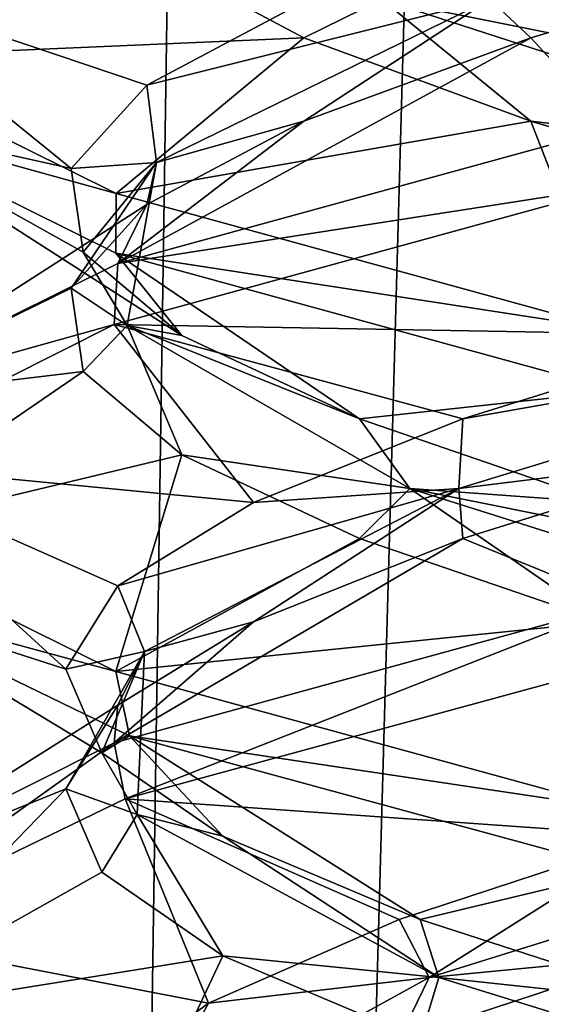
# Model space of a CAD drawing. Header units: millimetres. Extents: x -36.5 to 36.5, y -8.8 to 41.6.
# Tile 146 of 256: x -1.277 to -0.732, y 13.639 to 14.669. Entities that reach past the tile are written whole.
import ezdxf

# ---------------------------------------------------------------- set-up
doc = ezdxf.new("R2010")
doc.units = ezdxf.units.MM
doc.header["$LTSCALE"] = 65.185185
for name, color, linetype in [('166', 7, 'CONTINUOUS'), ('17', 7, 'CONTINUOUS'), ('178', 7, 'CONTINUOUS'), ('179', 7, 'CONTINUOUS'), ('18', 7, 'CONTINUOUS'), ('180', 7, 'CONTINUOUS'), ('19', 7, 'CONTINUOUS'), ('190', 7, 'CONTINUOUS'), ('191', 7, 'CONTINUOUS'), ('192', 7, 'CONTINUOUS'), ('202', 7, 'CONTINUOUS'), ('203', 7, 'CONTINUOUS'), ('204', 7, 'CONTINUOUS'), ('223', 7, 'CONTINUOUS'), ('224', 7, 'CONTINUOUS'), ('225', 7, 'CONTINUOUS'), ('29', 7, 'CONTINUOUS'), ('30', 7, 'CONTINUOUS'), ('31', 7, 'CONTINUOUS'), ('41', 7, 'CONTINUOUS'), ('42', 7, 'CONTINUOUS'), ('43', 7, 'CONTINUOUS'), ('5', 7, 'CONTINUOUS'), ('548', 7, 'CONTINUOUS'), ('553', 7, 'CONTINUOUS'), ('62', 7, 'CONTINUOUS'), ('63', 7, 'CONTINUOUS'), ('64', 7, 'CONTINUOUS')]:
    doc.layers.add(name, color=color, linetype=linetype)

msp = doc.modelspace()

# ---------------------------------------------------------------- linework, layer by layer
at = {"layer": '166', "color": 7, "linetype": 'Continuous'}
for points in [[(-1.4628, 14.6289, -11.3321), (-1.1763, 14.4869, -11.9308), (-1.4624, 14.5661, -11.3337), (-1.4628, 14.6289, -11.3321)], [(-1.4624, 14.5661, -11.3337), (-1.1763, 14.4869, -11.9308), (-1.1766, 14.4245, -11.9304), (-1.4624, 14.5661, -11.3337)], [(-1.1745, 14.4137, -10.0669), (-0.6469, 14.4956, -9.6467), (-0.6558, 14.556, -9.651), (-1.1745, 14.4137, -10.0669)], [(-1.1784, 14.3499, -10.0719), (-0.6469, 14.4956, -9.6467), (-1.1745, 14.4137, -10.0669), (-1.1784, 14.3499, -10.0719)], [(-1.1763, 14.4869, -11.9308), (-0.6576, 14.3445, -12.3482), (-1.1766, 14.4245, -11.9304), (-1.1763, 14.4869, -11.9308)], [(-1.1766, 14.4245, -11.9304), (-0.6576, 14.3445, -12.3482), (-0.6518, 14.2806, -12.351), (-1.1766, 14.4245, -11.9304)], [(-1.4634, 14.2705, -10.6706), (-1.1784, 14.3499, -10.0719), (-1.1745, 14.4137, -10.0669), (-1.4634, 14.2705, -10.6706)], [(-1.4657, 14.2057, -10.6809), (-1.1784, 14.3499, -10.0719), (-1.4634, 14.2705, -10.6706), (-1.4657, 14.2057, -10.6809)], [(-1.1766, 13.987, -11.9304), (-1.4596, 14.0635, -11.3458), (-1.4624, 14.1286, -11.3337), (-1.1766, 13.987, -11.9304)], [(-1.1624, 13.9197, -11.9481), (-1.4596, 14.0635, -11.3458), (-1.1766, 13.987, -11.9304), (-1.1624, 13.9197, -11.9481)], [(-1.1784, 13.9124, -10.0719), (-1.167, 13.8537, -10.0575), (-0.6469, 14.0581, -9.6467), (-1.1784, 13.9124, -10.0719)], [(-1.167, 13.8537, -10.0575), (-0.6417, 13.9968, -9.6442), (-0.6469, 14.0581, -9.6467), (-1.167, 13.8537, -10.0575)], [(-0.6518, 13.8431, -12.351), (-1.1624, 13.9197, -11.9481), (-1.1766, 13.987, -11.9304), (-0.6518, 13.8431, -12.351)], [(-0.6443, 13.7788, -12.3546), (-1.1624, 13.9197, -11.9481), (-0.6518, 13.8431, -12.351), (-0.6443, 13.7788, -12.3546)], [(-1.4657, 13.7682, -10.6809), (-1.4582, 13.7128, -10.6483), (-1.1784, 13.9124, -10.0719), (-1.4657, 13.7682, -10.6809)], [(-1.4582, 13.7128, -10.6483), (-1.167, 13.8537, -10.0575), (-1.1784, 13.9124, -10.0719), (-1.4582, 13.7128, -10.6483)]]:
    msp.add_3dface(points, dxfattribs=at)
at = {"layer": '17', "color": 7, "linetype": 'Continuous'}
for points in [[(-1.4628, 14.6289, 10.6679), (-1.4629, 14.7709, 11.3315), (-1.2233, 14.8245, 10.8776), (-1.4628, 14.6289, 10.6679)], [(-1.1444, 14.7372, 10.5509), (-1.4628, 14.6289, 10.6679), (-1.2233, 14.8245, 10.8776), (-1.1444, 14.7372, 10.5509)], [(-0.98, 14.6499, 10.2577), (-1.4628, 14.6289, 10.6679), (-1.1444, 14.7372, 10.5509), (-0.98, 14.6499, 10.2577)], [(-1.1763, 14.4869, 10.0692), (-1.4628, 14.6289, 10.6679), (-0.98, 14.6499, 10.2577), (-1.1763, 14.4869, 10.0692)], [(-0.7423, 14.5626, 10.02), (-1.1763, 14.4869, 10.0692), (-0.98, 14.6499, 10.2577), (-0.7423, 14.5626, 10.02)], [(-0.6576, 14.3445, 9.6518), (-1.1763, 14.4869, 10.0692), (-0.7423, 14.5626, 10.02), (-0.6576, 14.3445, 9.6518)], [(-0.4491, 14.4753, 9.8556), (-0.6576, 14.3445, 9.6518), (-0.7423, 14.5626, 10.02), (-0.4491, 14.4753, 9.8556)]]:
    msp.add_3dface(points, dxfattribs=at)
at = {"layer": '178', "color": 7, "linetype": 'Continuous'}
for points in [[(-1.4628, 14.6289, -11.3321), (-1.4629, 14.7709, -10.6685), (-1.2233, 14.8245, -11.1224), (-1.4628, 14.6289, -11.3321)], [(-1.1444, 14.7372, -11.4491), (-1.4628, 14.6289, -11.3321), (-1.2233, 14.8245, -11.1224), (-1.1444, 14.7372, -11.4491)], [(-0.98, 14.6499, -11.7423), (-1.4628, 14.6289, -11.3321), (-1.1444, 14.7372, -11.4491), (-0.98, 14.6499, -11.7423)], [(-1.1763, 14.4869, -11.9308), (-1.4628, 14.6289, -11.3321), (-0.98, 14.6499, -11.7423), (-1.1763, 14.4869, -11.9308)], [(-0.7423, 14.5626, -11.98), (-1.1763, 14.4869, -11.9308), (-0.98, 14.6499, -11.7423), (-0.7423, 14.5626, -11.98)], [(-0.6576, 14.3445, -12.3482), (-1.1763, 14.4869, -11.9308), (-0.7423, 14.5626, -11.98), (-0.6576, 14.3445, -12.3482)], [(-0.4491, 14.4753, -12.1444), (-0.6576, 14.3445, -12.3482), (-0.7423, 14.5626, -11.98), (-0.4491, 14.4753, -12.1444)]]:
    msp.add_3dface(points, dxfattribs=at)
at = {"layer": '179', "color": 7, "linetype": 'Continuous'}
for points in [[(-0.98, 14.6499, -11.7423), (-1.1444, 14.7372, -11.4491), (-0.8984, 14.6901, -11.7854), (-0.98, 14.6499, -11.7423)], [(-0.7423, 14.5626, -11.98), (-0.98, 14.6499, -11.7423), (-0.8984, 14.6901, -11.7854), (-0.7423, 14.5626, -11.98)], [(-0.3715, 14.5195, -12.134), (-0.7423, 14.5626, -11.98), (-0.8984, 14.6901, -11.7854), (-0.3715, 14.5195, -12.134)], [(-0.3715, 14.5195, -12.134), (-0.8984, 14.6901, -11.7854), (-0.4491, 14.6003, -12.1444), (-0.3715, 14.5195, -12.134)], [(-0.4491, 14.6003, -12.1444), (-0.8984, 14.6901, -11.7854), (-0.7423, 14.6876, -11.98), (-0.4491, 14.6003, -12.1444)], [(-0.4491, 14.4753, -12.1444), (-0.7423, 14.5626, -11.98), (-0.3715, 14.5195, -12.134), (-0.4491, 14.4753, -12.1444)]]:
    msp.add_3dface(points, dxfattribs=at)
at = {"layer": '18', "color": 7, "linetype": 'Continuous'}
for points in [[(-0.98, 14.6499, 10.2577), (-1.1444, 14.7372, 10.5509), (-0.8984, 14.6901, 10.2146), (-0.98, 14.6499, 10.2577)], [(-0.7423, 14.5626, 10.02), (-0.98, 14.6499, 10.2577), (-0.8984, 14.6901, 10.2146), (-0.7423, 14.5626, 10.02)], [(-0.3715, 14.5195, 9.866), (-0.7423, 14.5626, 10.02), (-0.8984, 14.6901, 10.2146), (-0.3715, 14.5195, 9.866)], [(-0.3715, 14.5195, 9.866), (-0.8984, 14.6901, 10.2146), (-0.4491, 14.6003, 9.8556), (-0.3715, 14.5195, 9.866)], [(-0.4491, 14.6003, 9.8556), (-0.8984, 14.6901, 10.2146), (-0.7423, 14.6876, 10.02), (-0.4491, 14.6003, 9.8556)], [(-0.4491, 14.4753, 9.8556), (-0.7423, 14.5626, 10.02), (-0.3715, 14.5195, 9.866), (-0.4491, 14.4753, 9.8556)]]:
    msp.add_3dface(points, dxfattribs=at)
at = {"layer": '180', "color": 7, "linetype": 'Continuous'}
msp.add_3dface([(-0.6576, 14.782, -12.3482), (-0.4491, 14.6003, -12.1444), (-0.7423, 14.6876, -11.98), (-0.6576, 14.782, -12.3482)], dxfattribs=at)
at = {"layer": '19', "color": 7, "linetype": 'Continuous'}
msp.add_3dface([(-0.6576, 14.782, 9.6518), (-0.4491, 14.6003, 9.8556), (-0.7423, 14.6876, 10.02), (-0.6576, 14.782, 9.6518)], dxfattribs=at)
at = {"layer": '190', "color": 7, "linetype": 'Continuous'}
msp.add_3dface([(-0.8801, 13.6023, -10.1416), (-0.6417, 13.5593, -9.6442), (-0.6147, 13.6896, -9.9353), (-0.8801, 13.6023, -10.1416)], dxfattribs=at)
at = {"layer": '191', "color": 7, "linetype": 'Continuous'}
for points in [[(-0.8489, 13.6668, -10.1614), (-0.6147, 13.6896, -9.9353), (-0.3018, 13.8374, -9.8455), (-0.8489, 13.6668, -10.1614)], [(-0.8489, 13.6668, -10.1614), (-0.3018, 13.8374, -9.8455), (-0.6147, 13.8146, -9.9353), (-0.8489, 13.6668, -10.1614)], [(-0.8801, 13.7273, -10.1416), (-0.8489, 13.6668, -10.1614), (-0.6147, 13.8146, -9.9353), (-0.8801, 13.7273, -10.1416)], [(-1.0797, 13.64, -10.4121), (-0.8489, 13.6668, -10.1614), (-0.8801, 13.7273, -10.1416), (-1.0797, 13.64, -10.4121)], [(-0.8801, 13.6023, -10.1416), (-0.6147, 13.6896, -9.9353), (-0.8489, 13.6668, -10.1614), (-0.8801, 13.6023, -10.1416)], [(-1.1581, 13.4963, -10.7123), (-0.8801, 13.6023, -10.1416), (-0.8489, 13.6668, -10.1614), (-1.1581, 13.4963, -10.7123)], [(-1.1581, 13.4963, -10.7123), (-0.8489, 13.6668, -10.1614), (-1.0797, 13.64, -10.4121), (-1.1581, 13.4963, -10.7123)], [(-1.1985, 13.5527, -10.7264), (-1.1581, 13.4963, -10.7123), (-1.0797, 13.64, -10.4121), (-1.1985, 13.5527, -10.7264)]]:
    msp.add_3dface(points, dxfattribs=at)
at = {"layer": '192', "color": 7, "linetype": 'Continuous'}
for points in [[(-0.6417, 13.9968, -9.6442), (-1.167, 13.8537, -10.0575), (-0.6147, 13.8146, -9.9353), (-0.6417, 13.9968, -9.6442)], [(-1.167, 13.8537, -10.0575), (-1.4582, 13.7128, -10.6483), (-1.0797, 13.64, -10.4121), (-1.167, 13.8537, -10.0575)], [(-1.167, 13.8537, -10.0575), (-1.0797, 13.64, -10.4121), (-0.8801, 13.7273, -10.1416), (-1.167, 13.8537, -10.0575)], [(-1.167, 13.8537, -10.0575), (-0.8801, 13.7273, -10.1416), (-0.6147, 13.8146, -9.9353), (-1.167, 13.8537, -10.0575)], [(-1.4582, 13.7128, -10.6483), (-1.4648, 13.5684, -11.3232), (-1.1985, 13.5527, -10.7264), (-1.4582, 13.7128, -10.6483)], [(-1.4582, 13.7128, -10.6483), (-1.1985, 13.5527, -10.7264), (-1.0797, 13.64, -10.4121), (-1.4582, 13.7128, -10.6483)]]:
    msp.add_3dface(points, dxfattribs=at)
at = {"layer": '202', "color": 7, "linetype": 'Continuous'}
for points in [[(-0.8135, 14.1261, -10.0782), (-0.6469, 14.0581, -9.6467), (-0.5334, 14.2134, -9.8924), (-0.8135, 14.1261, -10.0782)], [(-1.1784, 13.9124, -10.0719), (-0.6469, 14.0581, -9.6467), (-0.8135, 14.1261, -10.0782), (-1.1784, 13.9124, -10.0719)], [(-1.0327, 14.0388, -10.333), (-1.1784, 13.9124, -10.0719), (-0.8135, 14.1261, -10.0782), (-1.0327, 14.0388, -10.333)], [(-1.1747, 13.9515, -10.6376), (-1.1784, 13.9124, -10.0719), (-1.0327, 14.0388, -10.333), (-1.1747, 13.9515, -10.6376)], [(-1.4657, 13.7682, -10.6809), (-1.1784, 13.9124, -10.0719), (-1.1747, 13.9515, -10.6376), (-1.4657, 13.7682, -10.6809)], [(-1.229, 13.8642, -10.9694), (-1.4657, 13.7682, -10.6809), (-1.1747, 13.9515, -10.6376), (-1.229, 13.8642, -10.9694)], [(-1.4596, 13.626, -11.3458), (-1.4657, 13.7682, -10.6809), (-1.229, 13.8642, -10.9694), (-1.4596, 13.626, -11.3458)], [(-1.1914, 13.7769, -11.3034), (-1.4596, 13.626, -11.3458), (-1.229, 13.8642, -10.9694), (-1.1914, 13.7769, -11.3034)], [(-1.0647, 13.6896, -11.6147), (-1.4596, 13.626, -11.3458), (-1.1914, 13.7769, -11.3034), (-1.0647, 13.6896, -11.6147)], [(-1.1624, 13.4822, -11.9481), (-1.4596, 13.626, -11.3458), (-1.0647, 13.6896, -11.6147), (-1.1624, 13.4822, -11.9481)], [(-0.8584, 13.6023, -11.8801), (-1.1624, 13.4822, -11.9481), (-1.0647, 13.6896, -11.6147), (-0.8584, 13.6023, -11.8801)]]:
    msp.add_3dface(points, dxfattribs=at)
at = {"layer": '203', "color": 7, "linetype": 'Continuous'}
for points in [[(-0.8177, 14.1784, -10.1309), (-0.5334, 14.2134, -9.8924), (-0.2595, 14.349, -9.8353), (-0.8177, 14.1784, -10.1309)], [(-0.8177, 14.1784, -10.1309), (-0.2595, 14.349, -9.8353), (-0.8135, 14.2511, -10.0782), (-0.8177, 14.1784, -10.1309)], [(-0.8135, 14.2511, -10.0782), (-0.2595, 14.349, -9.8353), (-0.5334, 14.3384, -9.8924), (-0.8135, 14.2511, -10.0782)], [(-1.0327, 14.1638, -10.333), (-0.8177, 14.1784, -10.1309), (-0.8135, 14.2511, -10.0782), (-1.0327, 14.1638, -10.333)], [(-0.8135, 14.1261, -10.0782), (-0.5334, 14.2134, -9.8924), (-0.8177, 14.1784, -10.1309), (-0.8135, 14.1261, -10.0782)], [(-1.1468, 14.0079, -10.6702), (-0.8177, 14.1784, -10.1309), (-1.1747, 14.0765, -10.6376), (-1.1468, 14.0079, -10.6702)], [(-1.1747, 14.0765, -10.6376), (-0.8177, 14.1784, -10.1309), (-1.0327, 14.1638, -10.333), (-1.1747, 14.0765, -10.6376)], [(-1.1468, 14.0079, -10.6702), (-1.0327, 14.0388, -10.333), (-0.8177, 14.1784, -10.1309), (-1.1468, 14.0079, -10.6702)], [(-1.0327, 14.0388, -10.333), (-0.8135, 14.1261, -10.0782), (-0.8177, 14.1784, -10.1309), (-1.0327, 14.0388, -10.333)], [(-1.229, 13.9892, -10.9694), (-1.1468, 14.0079, -10.6702), (-1.1747, 14.0765, -10.6376), (-1.229, 13.9892, -10.9694)], [(-1.1747, 13.9515, -10.6376), (-1.0327, 14.0388, -10.333), (-1.1468, 14.0079, -10.6702), (-1.1747, 13.9515, -10.6376)], [(-1.229, 13.8642, -10.9694), (-1.1747, 13.9515, -10.6376), (-1.1468, 14.0079, -10.6702), (-1.229, 13.8642, -10.9694)], [(-1.1545, 13.8374, -11.3018), (-1.229, 13.8642, -10.9694), (-1.1468, 14.0079, -10.6702), (-1.1545, 13.8374, -11.3018)], [(-1.1914, 13.9019, -11.3034), (-1.1468, 14.0079, -10.6702), (-1.229, 13.9892, -10.9694), (-1.1914, 13.9019, -11.3034)], [(-1.1545, 13.8374, -11.3018), (-1.1468, 14.0079, -10.6702), (-1.1914, 13.9019, -11.3034), (-1.1545, 13.8374, -11.3018)], [(-1.0647, 13.8146, -11.6147), (-1.1545, 13.8374, -11.3018), (-1.1914, 13.9019, -11.3034), (-1.0647, 13.8146, -11.6147)], [(-1.1914, 13.7769, -11.3034), (-1.229, 13.8642, -10.9694), (-1.1545, 13.8374, -11.3018), (-1.1914, 13.7769, -11.3034)], [(-1.0647, 13.6896, -11.6147), (-1.1914, 13.7769, -11.3034), (-1.1545, 13.8374, -11.3018), (-1.0647, 13.6896, -11.6147)], [(-0.8386, 13.6668, -11.8489), (-1.0647, 13.6896, -11.6147), (-1.1545, 13.8374, -11.3018), (-0.8386, 13.6668, -11.8489)], [(-0.8386, 13.6668, -11.8489), (-1.1545, 13.8374, -11.3018), (-1.0647, 13.8146, -11.6147), (-0.8386, 13.6668, -11.8489)], [(-0.8584, 13.7273, -11.8801), (-0.8386, 13.6668, -11.8489), (-1.0647, 13.8146, -11.6147), (-0.8584, 13.7273, -11.8801)], [(-0.5879, 13.64, -12.0797), (-0.8386, 13.6668, -11.8489), (-0.8584, 13.7273, -11.8801), (-0.5879, 13.64, -12.0797)], [(-0.8584, 13.6023, -11.8801), (-1.0647, 13.6896, -11.6147), (-0.8386, 13.6668, -11.8489), (-0.8584, 13.6023, -11.8801)], [(-0.2877, 13.4963, -12.1581), (-0.8584, 13.6023, -11.8801), (-0.8386, 13.6668, -11.8489), (-0.2877, 13.4963, -12.1581)], [(-0.2877, 13.4963, -12.1581), (-0.8386, 13.6668, -11.8489), (-0.5879, 13.64, -12.0797), (-0.2877, 13.4963, -12.1581)]]:
    msp.add_3dface(points, dxfattribs=at)
at = {"layer": '204', "color": 7, "linetype": 'Continuous'}
for points in [[(-0.6469, 14.4956, -9.6467), (-1.1784, 14.3499, -10.0719), (-0.5334, 14.3384, -9.8924), (-0.6469, 14.4956, -9.6467)], [(-1.1784, 14.3499, -10.0719), (-1.4657, 14.2057, -10.6809), (-1.0327, 14.1638, -10.333), (-1.1784, 14.3499, -10.0719)], [(-1.1784, 14.3499, -10.0719), (-1.0327, 14.1638, -10.333), (-0.8135, 14.2511, -10.0782), (-1.1784, 14.3499, -10.0719)], [(-1.1784, 14.3499, -10.0719), (-0.8135, 14.2511, -10.0782), (-0.5334, 14.3384, -9.8924), (-1.1784, 14.3499, -10.0719)], [(-1.4657, 14.2057, -10.6809), (-1.4596, 14.0635, -11.3458), (-1.229, 13.9892, -10.9694), (-1.4657, 14.2057, -10.6809)], [(-1.4657, 14.2057, -10.6809), (-1.229, 13.9892, -10.9694), (-1.1747, 14.0765, -10.6376), (-1.4657, 14.2057, -10.6809)], [(-1.4657, 14.2057, -10.6809), (-1.1747, 14.0765, -10.6376), (-1.0327, 14.1638, -10.333), (-1.4657, 14.2057, -10.6809)], [(-1.4596, 14.0635, -11.3458), (-1.1624, 13.9197, -11.9481), (-1.1914, 13.9019, -11.3034), (-1.4596, 14.0635, -11.3458)], [(-1.4596, 14.0635, -11.3458), (-1.1914, 13.9019, -11.3034), (-1.229, 13.9892, -10.9694), (-1.4596, 14.0635, -11.3458)], [(-1.1624, 13.9197, -11.9481), (-1.0647, 13.8146, -11.6147), (-1.1914, 13.9019, -11.3034), (-1.1624, 13.9197, -11.9481)], [(-1.1624, 13.9197, -11.9481), (-0.6443, 13.7788, -12.3546), (-0.8584, 13.7273, -11.8801), (-1.1624, 13.9197, -11.9481)], [(-1.1624, 13.9197, -11.9481), (-0.8584, 13.7273, -11.8801), (-1.0647, 13.8146, -11.6147), (-1.1624, 13.9197, -11.9481)], [(-0.6443, 13.7788, -12.3546), (-0.5879, 13.64, -12.0797), (-0.8584, 13.7273, -11.8801), (-0.6443, 13.7788, -12.3546)]]:
    msp.add_3dface(points, dxfattribs=at)
at = {"layer": '223', "color": 7, "linetype": 'Continuous'}
for points in [[(-0.7423, 14.6499, -10.02), (-0.6558, 14.556, -9.651), (-0.4491, 14.7372, -9.8556), (-0.7423, 14.6499, -10.02)], [(-1.1745, 14.4137, -10.0669), (-0.6558, 14.556, -9.651), (-0.7423, 14.6499, -10.02), (-1.1745, 14.4137, -10.0669)], [(-0.98, 14.5626, -10.2577), (-1.1745, 14.4137, -10.0669), (-0.7423, 14.6499, -10.02), (-0.98, 14.5626, -10.2577)], [(-1.1444, 14.4753, -10.5509), (-1.1745, 14.4137, -10.0669), (-0.98, 14.5626, -10.2577), (-1.1444, 14.4753, -10.5509)], [(-1.4634, 14.2705, -10.6706), (-1.1745, 14.4137, -10.0669), (-1.1444, 14.4753, -10.5509), (-1.4634, 14.2705, -10.6706)], [(-1.2233, 14.388, -10.8776), (-1.4634, 14.2705, -10.6706), (-1.1444, 14.4753, -10.5509), (-1.2233, 14.388, -10.8776)], [(-1.2107, 14.3007, -11.2135), (-1.4634, 14.2705, -10.6706), (-1.2233, 14.388, -10.8776), (-1.2107, 14.3007, -11.2135)], [(-1.4624, 14.1286, -11.3337), (-1.4634, 14.2705, -10.6706), (-1.2107, 14.3007, -11.2135), (-1.4624, 14.1286, -11.3337)], [(-1.1076, 14.2134, -11.5334), (-1.4624, 14.1286, -11.3337), (-1.2107, 14.3007, -11.2135), (-1.1076, 14.2134, -11.5334)], [(-1.1766, 13.987, -11.9304), (-1.4624, 14.1286, -11.3337), (-1.1076, 14.2134, -11.5334), (-1.1766, 13.987, -11.9304)], [(-0.9218, 14.1261, -11.8135), (-1.1766, 13.987, -11.9304), (-1.1076, 14.2134, -11.5334), (-0.9218, 14.1261, -11.8135)], [(-0.667, 14.0388, -12.0327), (-1.1766, 13.987, -11.9304), (-0.9218, 14.1261, -11.8135), (-0.667, 14.0388, -12.0327)], [(-0.6518, 13.8431, -12.351), (-1.1766, 13.987, -11.9304), (-0.667, 14.0388, -12.0327), (-0.6518, 13.8431, -12.351)]]:
    msp.add_3dface(points, dxfattribs=at)
at = {"layer": '224', "color": 7, "linetype": 'Continuous'}
for points in [[(-0.7423, 14.6499, -10.02), (-0.4491, 14.7372, -9.8556), (-0.7854, 14.6901, -10.1016), (-0.7423, 14.6499, -10.02)], [(-1.134, 14.5195, -10.6285), (-0.7854, 14.6901, -10.1016), (-1.1444, 14.6003, -10.5509), (-1.134, 14.5195, -10.6285)], [(-1.1444, 14.6003, -10.5509), (-0.7854, 14.6901, -10.1016), (-0.98, 14.6876, -10.2577), (-1.1444, 14.6003, -10.5509)], [(-1.134, 14.5195, -10.6285), (-0.98, 14.5626, -10.2577), (-0.7854, 14.6901, -10.1016), (-1.134, 14.5195, -10.6285)], [(-0.98, 14.5626, -10.2577), (-0.7423, 14.6499, -10.02), (-0.7854, 14.6901, -10.1016), (-0.98, 14.5626, -10.2577)], [(-1.2233, 14.513, -10.8776), (-1.134, 14.5195, -10.6285), (-1.1444, 14.6003, -10.5509), (-1.2233, 14.513, -10.8776)], [(-1.1444, 14.4753, -10.5509), (-0.98, 14.5626, -10.2577), (-1.134, 14.5195, -10.6285), (-1.1444, 14.4753, -10.5509)], [(-1.2233, 14.388, -10.8776), (-1.1444, 14.4753, -10.5509), (-1.134, 14.5195, -10.6285), (-1.2233, 14.388, -10.8776)], [(-1.1647, 14.349, -11.2595), (-1.2233, 14.388, -10.8776), (-1.134, 14.5195, -10.6285), (-1.1647, 14.349, -11.2595)], [(-1.2107, 14.4257, -11.2135), (-1.134, 14.5195, -10.6285), (-1.2233, 14.513, -10.8776), (-1.2107, 14.4257, -11.2135)], [(-1.1647, 14.349, -11.2595), (-1.134, 14.5195, -10.6285), (-1.2107, 14.4257, -11.2135), (-1.1647, 14.349, -11.2595)], [(-1.1076, 14.3384, -11.5334), (-1.1647, 14.349, -11.2595), (-1.2107, 14.4257, -11.2135), (-1.1076, 14.3384, -11.5334)], [(-1.2107, 14.3007, -11.2135), (-1.2233, 14.388, -10.8776), (-1.1647, 14.349, -11.2595), (-1.2107, 14.3007, -11.2135)], [(-1.1076, 14.2134, -11.5334), (-1.2107, 14.3007, -11.2135), (-1.1647, 14.349, -11.2595), (-1.1076, 14.2134, -11.5334)], [(-0.8691, 14.1784, -11.8177), (-1.1076, 14.2134, -11.5334), (-1.1647, 14.349, -11.2595), (-0.8691, 14.1784, -11.8177)], [(-0.8691, 14.1784, -11.8177), (-1.1647, 14.349, -11.2595), (-0.9218, 14.2511, -11.8135), (-0.8691, 14.1784, -11.8177)], [(-0.9218, 14.2511, -11.8135), (-1.1647, 14.349, -11.2595), (-1.1076, 14.3384, -11.5334), (-0.9218, 14.2511, -11.8135)], [(-0.667, 14.1638, -12.0327), (-0.8691, 14.1784, -11.8177), (-0.9218, 14.2511, -11.8135), (-0.667, 14.1638, -12.0327)], [(-0.9218, 14.1261, -11.8135), (-1.1076, 14.2134, -11.5334), (-0.8691, 14.1784, -11.8177), (-0.9218, 14.1261, -11.8135)], [(-0.667, 14.0388, -12.0327), (-0.9218, 14.1261, -11.8135), (-0.8691, 14.1784, -11.8177), (-0.667, 14.0388, -12.0327)], [(-0.3298, 14.0079, -12.1468), (-0.667, 14.0388, -12.0327), (-0.8691, 14.1784, -11.8177), (-0.3298, 14.0079, -12.1468)], [(-0.3298, 14.0079, -12.1468), (-0.8691, 14.1784, -11.8177), (-0.3624, 14.0765, -12.1747), (-0.3298, 14.0079, -12.1468)], [(-0.3624, 14.0765, -12.1747), (-0.8691, 14.1784, -11.8177), (-0.667, 14.1638, -12.0327), (-0.3624, 14.0765, -12.1747)]]:
    msp.add_3dface(points, dxfattribs=at)
at = {"layer": '225', "color": 7, "linetype": 'Continuous'}
for points in [[(-1.4634, 14.708, -10.6706), (-1.4624, 14.5661, -11.3337), (-1.2233, 14.513, -10.8776), (-1.4634, 14.708, -10.6706)], [(-1.4634, 14.708, -10.6706), (-1.2233, 14.513, -10.8776), (-1.1444, 14.6003, -10.5509), (-1.4634, 14.708, -10.6706)], [(-1.4634, 14.708, -10.6706), (-1.1444, 14.6003, -10.5509), (-0.98, 14.6876, -10.2577), (-1.4634, 14.708, -10.6706)], [(-1.4624, 14.5661, -11.3337), (-1.1766, 14.4245, -11.9304), (-1.1076, 14.3384, -11.5334), (-1.4624, 14.5661, -11.3337)], [(-1.4624, 14.5661, -11.3337), (-1.1076, 14.3384, -11.5334), (-1.2107, 14.4257, -11.2135), (-1.4624, 14.5661, -11.3337)], [(-1.4624, 14.5661, -11.3337), (-1.2107, 14.4257, -11.2135), (-1.2233, 14.513, -10.8776), (-1.4624, 14.5661, -11.3337)], [(-1.1766, 14.4245, -11.9304), (-0.6518, 14.2806, -12.351), (-0.9218, 14.2511, -11.8135), (-1.1766, 14.4245, -11.9304)], [(-1.1766, 14.4245, -11.9304), (-0.9218, 14.2511, -11.8135), (-1.1076, 14.3384, -11.5334), (-1.1766, 14.4245, -11.9304)], [(-0.6518, 14.2806, -12.351), (-0.667, 14.1638, -12.0327), (-0.9218, 14.2511, -11.8135), (-0.6518, 14.2806, -12.351)]]:
    msp.add_3dface(points, dxfattribs=at)
at = {"layer": '29', "color": 7, "linetype": 'Continuous'}
msp.add_3dface([(-0.8801, 13.6023, 11.8584), (-0.6417, 13.5593, 12.3558), (-0.6147, 13.6896, 12.0647), (-0.8801, 13.6023, 11.8584)], dxfattribs=at)
at = {"layer": '30', "color": 7, "linetype": 'Continuous'}
for points in [[(-0.8489, 13.6668, 11.8386), (-0.6147, 13.6896, 12.0647), (-0.3018, 13.8374, 12.1545), (-0.8489, 13.6668, 11.8386)], [(-0.8489, 13.6668, 11.8386), (-0.3018, 13.8374, 12.1545), (-0.6147, 13.8146, 12.0647), (-0.8489, 13.6668, 11.8386)], [(-0.8801, 13.7273, 11.8584), (-0.8489, 13.6668, 11.8386), (-0.6147, 13.8146, 12.0647), (-0.8801, 13.7273, 11.8584)], [(-1.0797, 13.64, 11.5879), (-0.8489, 13.6668, 11.8386), (-0.8801, 13.7273, 11.8584), (-1.0797, 13.64, 11.5879)], [(-0.8801, 13.6023, 11.8584), (-0.6147, 13.6896, 12.0647), (-0.8489, 13.6668, 11.8386), (-0.8801, 13.6023, 11.8584)], [(-1.1581, 13.4963, 11.2877), (-0.8801, 13.6023, 11.8584), (-0.8489, 13.6668, 11.8386), (-1.1581, 13.4963, 11.2877)], [(-1.1581, 13.4963, 11.2877), (-0.8489, 13.6668, 11.8386), (-1.0797, 13.64, 11.5879), (-1.1581, 13.4963, 11.2877)], [(-1.1985, 13.5527, 11.2736), (-1.1581, 13.4963, 11.2877), (-1.0797, 13.64, 11.5879), (-1.1985, 13.5527, 11.2736)]]:
    msp.add_3dface(points, dxfattribs=at)
at = {"layer": '31', "color": 7, "linetype": 'Continuous'}
for points in [[(-0.6417, 13.9968, 12.3558), (-1.167, 13.8537, 11.9425), (-0.6147, 13.8146, 12.0647), (-0.6417, 13.9968, 12.3558)], [(-1.167, 13.8537, 11.9425), (-1.4582, 13.7128, 11.3517), (-1.0797, 13.64, 11.5879), (-1.167, 13.8537, 11.9425)], [(-1.167, 13.8537, 11.9425), (-1.0797, 13.64, 11.5879), (-0.8801, 13.7273, 11.8584), (-1.167, 13.8537, 11.9425)], [(-1.167, 13.8537, 11.9425), (-0.8801, 13.7273, 11.8584), (-0.6147, 13.8146, 12.0647), (-1.167, 13.8537, 11.9425)], [(-1.4582, 13.7128, 11.3517), (-1.4648, 13.5684, 10.6768), (-1.1985, 13.5527, 11.2736), (-1.4582, 13.7128, 11.3517)], [(-1.4582, 13.7128, 11.3517), (-1.1985, 13.5527, 11.2736), (-1.0797, 13.64, 11.5879), (-1.4582, 13.7128, 11.3517)]]:
    msp.add_3dface(points, dxfattribs=at)
at = {"layer": '41', "color": 7, "linetype": 'Continuous'}
for points in [[(-0.8135, 14.1261, 11.9218), (-0.6469, 14.0581, 12.3533), (-0.5334, 14.2134, 12.1076), (-0.8135, 14.1261, 11.9218)], [(-1.1784, 13.9124, 11.9281), (-0.6469, 14.0581, 12.3533), (-0.8135, 14.1261, 11.9218), (-1.1784, 13.9124, 11.9281)], [(-1.0327, 14.0388, 11.667), (-1.1784, 13.9124, 11.9281), (-0.8135, 14.1261, 11.9218), (-1.0327, 14.0388, 11.667)], [(-1.1747, 13.9515, 11.3624), (-1.1784, 13.9124, 11.9281), (-1.0327, 14.0388, 11.667), (-1.1747, 13.9515, 11.3624)], [(-1.4657, 13.7682, 11.3191), (-1.1784, 13.9124, 11.9281), (-1.1747, 13.9515, 11.3624), (-1.4657, 13.7682, 11.3191)], [(-1.229, 13.8642, 11.0306), (-1.4657, 13.7682, 11.3191), (-1.1747, 13.9515, 11.3624), (-1.229, 13.8642, 11.0306)], [(-1.4596, 13.626, 10.6542), (-1.4657, 13.7682, 11.3191), (-1.229, 13.8642, 11.0306), (-1.4596, 13.626, 10.6542)], [(-1.1914, 13.7769, 10.6966), (-1.4596, 13.626, 10.6542), (-1.229, 13.8642, 11.0306), (-1.1914, 13.7769, 10.6966)], [(-1.0647, 13.6896, 10.3853), (-1.4596, 13.626, 10.6542), (-1.1914, 13.7769, 10.6966), (-1.0647, 13.6896, 10.3853)], [(-1.1624, 13.4822, 10.0519), (-1.4596, 13.626, 10.6542), (-1.0647, 13.6896, 10.3853), (-1.1624, 13.4822, 10.0519)], [(-0.8584, 13.6023, 10.1199), (-1.1624, 13.4822, 10.0519), (-1.0647, 13.6896, 10.3853), (-0.8584, 13.6023, 10.1199)]]:
    msp.add_3dface(points, dxfattribs=at)
at = {"layer": '42', "color": 7, "linetype": 'Continuous'}
for points in [[(-0.8177, 14.1784, 11.8691), (-0.5334, 14.2134, 12.1076), (-0.2595, 14.349, 12.1647), (-0.8177, 14.1784, 11.8691)], [(-0.8177, 14.1784, 11.8691), (-0.2595, 14.349, 12.1647), (-0.8135, 14.2511, 11.9218), (-0.8177, 14.1784, 11.8691)], [(-0.8135, 14.2511, 11.9218), (-0.2595, 14.349, 12.1647), (-0.5334, 14.3384, 12.1076), (-0.8135, 14.2511, 11.9218)], [(-1.0327, 14.1638, 11.667), (-0.8177, 14.1784, 11.8691), (-0.8135, 14.2511, 11.9218), (-1.0327, 14.1638, 11.667)], [(-0.8135, 14.1261, 11.9218), (-0.5334, 14.2134, 12.1076), (-0.8177, 14.1784, 11.8691), (-0.8135, 14.1261, 11.9218)], [(-1.1468, 14.0079, 11.3298), (-0.8177, 14.1784, 11.8691), (-1.1747, 14.0765, 11.3624), (-1.1468, 14.0079, 11.3298)], [(-1.1747, 14.0765, 11.3624), (-0.8177, 14.1784, 11.8691), (-1.0327, 14.1638, 11.667), (-1.1747, 14.0765, 11.3624)], [(-1.1468, 14.0079, 11.3298), (-1.0327, 14.0388, 11.667), (-0.8177, 14.1784, 11.8691), (-1.1468, 14.0079, 11.3298)], [(-1.0327, 14.0388, 11.667), (-0.8135, 14.1261, 11.9218), (-0.8177, 14.1784, 11.8691), (-1.0327, 14.0388, 11.667)], [(-1.229, 13.9892, 11.0306), (-1.1468, 14.0079, 11.3298), (-1.1747, 14.0765, 11.3624), (-1.229, 13.9892, 11.0306)], [(-1.1747, 13.9515, 11.3624), (-1.0327, 14.0388, 11.667), (-1.1468, 14.0079, 11.3298), (-1.1747, 13.9515, 11.3624)], [(-1.229, 13.8642, 11.0306), (-1.1747, 13.9515, 11.3624), (-1.1468, 14.0079, 11.3298), (-1.229, 13.8642, 11.0306)], [(-1.1545, 13.8374, 10.6982), (-1.229, 13.8642, 11.0306), (-1.1468, 14.0079, 11.3298), (-1.1545, 13.8374, 10.6982)], [(-1.1914, 13.9019, 10.6966), (-1.1468, 14.0079, 11.3298), (-1.229, 13.9892, 11.0306), (-1.1914, 13.9019, 10.6966)], [(-1.1545, 13.8374, 10.6982), (-1.1468, 14.0079, 11.3298), (-1.1914, 13.9019, 10.6966), (-1.1545, 13.8374, 10.6982)], [(-1.0647, 13.8146, 10.3853), (-1.1545, 13.8374, 10.6982), (-1.1914, 13.9019, 10.6966), (-1.0647, 13.8146, 10.3853)], [(-1.1914, 13.7769, 10.6966), (-1.229, 13.8642, 11.0306), (-1.1545, 13.8374, 10.6982), (-1.1914, 13.7769, 10.6966)], [(-1.0647, 13.6896, 10.3853), (-1.1914, 13.7769, 10.6966), (-1.1545, 13.8374, 10.6982), (-1.0647, 13.6896, 10.3853)], [(-0.8386, 13.6668, 10.1511), (-1.0647, 13.6896, 10.3853), (-1.1545, 13.8374, 10.6982), (-0.8386, 13.6668, 10.1511)], [(-0.8386, 13.6668, 10.1511), (-1.1545, 13.8374, 10.6982), (-1.0647, 13.8146, 10.3853), (-0.8386, 13.6668, 10.1511)], [(-0.8584, 13.7273, 10.1199), (-0.8386, 13.6668, 10.1511), (-1.0647, 13.8146, 10.3853), (-0.8584, 13.7273, 10.1199)], [(-0.5879, 13.64, 9.9203), (-0.8386, 13.6668, 10.1511), (-0.8584, 13.7273, 10.1199), (-0.5879, 13.64, 9.9203)], [(-0.8584, 13.6023, 10.1199), (-1.0647, 13.6896, 10.3853), (-0.8386, 13.6668, 10.1511), (-0.8584, 13.6023, 10.1199)], [(-0.2877, 13.4963, 9.8419), (-0.8584, 13.6023, 10.1199), (-0.8386, 13.6668, 10.1511), (-0.2877, 13.4963, 9.8419)], [(-0.2877, 13.4963, 9.8419), (-0.8386, 13.6668, 10.1511), (-0.5879, 13.64, 9.9203), (-0.2877, 13.4963, 9.8419)]]:
    msp.add_3dface(points, dxfattribs=at)
at = {"layer": '43', "color": 7, "linetype": 'Continuous'}
for points in [[(-0.6469, 14.4956, 12.3533), (-1.1784, 14.3499, 11.9281), (-0.5334, 14.3384, 12.1076), (-0.6469, 14.4956, 12.3533)], [(-1.1784, 14.3499, 11.9281), (-1.4657, 14.2057, 11.3191), (-1.0327, 14.1638, 11.667), (-1.1784, 14.3499, 11.9281)], [(-1.1784, 14.3499, 11.9281), (-1.0327, 14.1638, 11.667), (-0.8135, 14.2511, 11.9218), (-1.1784, 14.3499, 11.9281)], [(-1.1784, 14.3499, 11.9281), (-0.8135, 14.2511, 11.9218), (-0.5334, 14.3384, 12.1076), (-1.1784, 14.3499, 11.9281)], [(-1.4657, 14.2057, 11.3191), (-1.4596, 14.0635, 10.6542), (-1.229, 13.9892, 11.0306), (-1.4657, 14.2057, 11.3191)], [(-1.4657, 14.2057, 11.3191), (-1.229, 13.9892, 11.0306), (-1.1747, 14.0765, 11.3624), (-1.4657, 14.2057, 11.3191)], [(-1.4657, 14.2057, 11.3191), (-1.1747, 14.0765, 11.3624), (-1.0327, 14.1638, 11.667), (-1.4657, 14.2057, 11.3191)], [(-1.4596, 14.0635, 10.6542), (-1.1624, 13.9197, 10.0519), (-1.1914, 13.9019, 10.6966), (-1.4596, 14.0635, 10.6542)], [(-1.4596, 14.0635, 10.6542), (-1.1914, 13.9019, 10.6966), (-1.229, 13.9892, 11.0306), (-1.4596, 14.0635, 10.6542)], [(-1.1624, 13.9197, 10.0519), (-1.0647, 13.8146, 10.3853), (-1.1914, 13.9019, 10.6966), (-1.1624, 13.9197, 10.0519)], [(-1.1624, 13.9197, 10.0519), (-0.6443, 13.7788, 9.6454), (-0.8584, 13.7273, 10.1199), (-1.1624, 13.9197, 10.0519)], [(-1.1624, 13.9197, 10.0519), (-0.8584, 13.7273, 10.1199), (-1.0647, 13.8146, 10.3853), (-1.1624, 13.9197, 10.0519)], [(-0.6443, 13.7788, 9.6454), (-0.5879, 13.64, 9.9203), (-0.8584, 13.7273, 10.1199), (-0.6443, 13.7788, 9.6454)]]:
    msp.add_3dface(points, dxfattribs=at)
at = {"layer": '5', "color": 7, "linetype": 'Continuous'}
for points in [[(-1.4628, 14.6289, 10.6679), (-1.1763, 14.4869, 10.0692), (-1.4624, 14.5661, 10.6663), (-1.4628, 14.6289, 10.6679)], [(-1.4624, 14.5661, 10.6663), (-1.1763, 14.4869, 10.0692), (-1.1766, 14.4245, 10.0696), (-1.4624, 14.5661, 10.6663)], [(-1.1745, 14.4137, 11.9331), (-0.6469, 14.4956, 12.3533), (-0.6558, 14.556, 12.349), (-1.1745, 14.4137, 11.9331)], [(-1.1784, 14.3499, 11.9281), (-0.6469, 14.4956, 12.3533), (-1.1745, 14.4137, 11.9331), (-1.1784, 14.3499, 11.9281)], [(-1.1763, 14.4869, 10.0692), (-0.6576, 14.3445, 9.6518), (-1.1766, 14.4245, 10.0696), (-1.1763, 14.4869, 10.0692)], [(-1.1766, 14.4245, 10.0696), (-0.6576, 14.3445, 9.6518), (-0.6518, 14.2806, 9.649), (-1.1766, 14.4245, 10.0696)], [(-1.4634, 14.2705, 11.3294), (-1.1784, 14.3499, 11.9281), (-1.1745, 14.4137, 11.9331), (-1.4634, 14.2705, 11.3294)], [(-1.4657, 14.2057, 11.3191), (-1.1784, 14.3499, 11.9281), (-1.4634, 14.2705, 11.3294), (-1.4657, 14.2057, 11.3191)], [(-1.1766, 13.987, 10.0696), (-1.4596, 14.0635, 10.6542), (-1.4624, 14.1286, 10.6663), (-1.1766, 13.987, 10.0696)], [(-1.1624, 13.9197, 10.0519), (-1.4596, 14.0635, 10.6542), (-1.1766, 13.987, 10.0696), (-1.1624, 13.9197, 10.0519)], [(-1.1784, 13.9124, 11.9281), (-1.167, 13.8537, 11.9425), (-0.6469, 14.0581, 12.3533), (-1.1784, 13.9124, 11.9281)], [(-1.167, 13.8537, 11.9425), (-0.6417, 13.9968, 12.3558), (-0.6469, 14.0581, 12.3533), (-1.167, 13.8537, 11.9425)], [(-0.6518, 13.8431, 9.649), (-1.1624, 13.9197, 10.0519), (-1.1766, 13.987, 10.0696), (-0.6518, 13.8431, 9.649)], [(-0.6443, 13.7788, 9.6454), (-1.1624, 13.9197, 10.0519), (-0.6518, 13.8431, 9.649), (-0.6443, 13.7788, 9.6454)], [(-1.4657, 13.7682, 11.3191), (-1.4582, 13.7128, 11.3517), (-1.1784, 13.9124, 11.9281), (-1.4657, 13.7682, 11.3191)], [(-1.4582, 13.7128, 11.3517), (-1.167, 13.8537, 11.9425), (-1.1784, 13.9124, 11.9281), (-1.4582, 13.7128, 11.3517)]]:
    msp.add_3dface(points, dxfattribs=at)
at = {"layer": '548', "color": 7, "linetype": 'Continuous'}
for points in [[(-1.3944, 28.5992, 8.5144), (-1.3826, -3.5, 8.508), (-0.4864, 28.6, 8.1918), (-1.3944, 28.5992, 8.5144)], [(-1.3826, -3.5, 8.508), (-0.4782, -3.5, 8.1905), (-0.4864, 28.6, 8.1918), (-1.3826, -3.5, 8.508)]]:
    msp.add_3dface(points, dxfattribs=at)
at = {"layer": '553', "color": 7, "linetype": 'Continuous'}
for points in [[(-0.8612, 32.1, -8.2834), (-1.3965, -3.5, -8.5158), (-1.6428, 32.1, -8.6712), (-0.8612, 32.1, -8.2834)], [(-0.4834, -3.5, -8.1914), (-1.3965, -3.5, -8.5158), (-0.8612, 32.1, -8.2834), (-0.4834, -3.5, -8.1914)], [(0, 32.1, -8.15), (-0.4834, -3.5, -8.1914), (-0.8612, 32.1, -8.2834), (0, 32.1, -8.15)]]:
    msp.add_3dface(points, dxfattribs=at)
at = {"layer": '62', "color": 7, "linetype": 'Continuous'}
for points in [[(-0.7423, 14.6499, 11.98), (-0.6558, 14.556, 12.349), (-0.4491, 14.7372, 12.1444), (-0.7423, 14.6499, 11.98)], [(-1.1745, 14.4137, 11.9331), (-0.6558, 14.556, 12.349), (-0.7423, 14.6499, 11.98), (-1.1745, 14.4137, 11.9331)], [(-0.98, 14.5626, 11.7423), (-1.1745, 14.4137, 11.9331), (-0.7423, 14.6499, 11.98), (-0.98, 14.5626, 11.7423)], [(-1.1444, 14.4753, 11.4491), (-1.1745, 14.4137, 11.9331), (-0.98, 14.5626, 11.7423), (-1.1444, 14.4753, 11.4491)], [(-1.4634, 14.2705, 11.3294), (-1.1745, 14.4137, 11.9331), (-1.1444, 14.4753, 11.4491), (-1.4634, 14.2705, 11.3294)], [(-1.2233, 14.388, 11.1224), (-1.4634, 14.2705, 11.3294), (-1.1444, 14.4753, 11.4491), (-1.2233, 14.388, 11.1224)], [(-1.2107, 14.3007, 10.7865), (-1.4634, 14.2705, 11.3294), (-1.2233, 14.388, 11.1224), (-1.2107, 14.3007, 10.7865)], [(-1.4624, 14.1286, 10.6663), (-1.4634, 14.2705, 11.3294), (-1.2107, 14.3007, 10.7865), (-1.4624, 14.1286, 10.6663)], [(-1.1076, 14.2134, 10.4666), (-1.4624, 14.1286, 10.6663), (-1.2107, 14.3007, 10.7865), (-1.1076, 14.2134, 10.4666)], [(-1.1766, 13.987, 10.0696), (-1.4624, 14.1286, 10.6663), (-1.1076, 14.2134, 10.4666), (-1.1766, 13.987, 10.0696)], [(-0.9218, 14.1261, 10.1865), (-1.1766, 13.987, 10.0696), (-1.1076, 14.2134, 10.4666), (-0.9218, 14.1261, 10.1865)], [(-0.667, 14.0388, 9.9673), (-1.1766, 13.987, 10.0696), (-0.9218, 14.1261, 10.1865), (-0.667, 14.0388, 9.9673)], [(-0.6518, 13.8431, 9.649), (-1.1766, 13.987, 10.0696), (-0.667, 14.0388, 9.9673), (-0.6518, 13.8431, 9.649)]]:
    msp.add_3dface(points, dxfattribs=at)
at = {"layer": '63', "color": 7, "linetype": 'Continuous'}
for points in [[(-0.7423, 14.6499, 11.98), (-0.4491, 14.7372, 12.1444), (-0.7854, 14.6901, 11.8984), (-0.7423, 14.6499, 11.98)], [(-1.134, 14.5195, 11.3715), (-0.7854, 14.6901, 11.8984), (-1.1444, 14.6003, 11.4491), (-1.134, 14.5195, 11.3715)], [(-1.1444, 14.6003, 11.4491), (-0.7854, 14.6901, 11.8984), (-0.98, 14.6876, 11.7423), (-1.1444, 14.6003, 11.4491)], [(-1.134, 14.5195, 11.3715), (-0.98, 14.5626, 11.7423), (-0.7854, 14.6901, 11.8984), (-1.134, 14.5195, 11.3715)], [(-0.98, 14.5626, 11.7423), (-0.7423, 14.6499, 11.98), (-0.7854, 14.6901, 11.8984), (-0.98, 14.5626, 11.7423)], [(-1.2233, 14.513, 11.1224), (-1.134, 14.5195, 11.3715), (-1.1444, 14.6003, 11.4491), (-1.2233, 14.513, 11.1224)], [(-1.1444, 14.4753, 11.4491), (-0.98, 14.5626, 11.7423), (-1.134, 14.5195, 11.3715), (-1.1444, 14.4753, 11.4491)], [(-1.2233, 14.388, 11.1224), (-1.1444, 14.4753, 11.4491), (-1.134, 14.5195, 11.3715), (-1.2233, 14.388, 11.1224)], [(-1.1647, 14.349, 10.7405), (-1.2233, 14.388, 11.1224), (-1.134, 14.5195, 11.3715), (-1.1647, 14.349, 10.7405)], [(-1.2107, 14.4257, 10.7865), (-1.134, 14.5195, 11.3715), (-1.2233, 14.513, 11.1224), (-1.2107, 14.4257, 10.7865)], [(-1.1647, 14.349, 10.7405), (-1.134, 14.5195, 11.3715), (-1.2107, 14.4257, 10.7865), (-1.1647, 14.349, 10.7405)], [(-1.1076, 14.3384, 10.4666), (-1.1647, 14.349, 10.7405), (-1.2107, 14.4257, 10.7865), (-1.1076, 14.3384, 10.4666)], [(-1.2107, 14.3007, 10.7865), (-1.2233, 14.388, 11.1224), (-1.1647, 14.349, 10.7405), (-1.2107, 14.3007, 10.7865)], [(-1.1076, 14.2134, 10.4666), (-1.2107, 14.3007, 10.7865), (-1.1647, 14.349, 10.7405), (-1.1076, 14.2134, 10.4666)], [(-0.8691, 14.1784, 10.1823), (-1.1076, 14.2134, 10.4666), (-1.1647, 14.349, 10.7405), (-0.8691, 14.1784, 10.1823)], [(-0.8691, 14.1784, 10.1823), (-1.1647, 14.349, 10.7405), (-0.9218, 14.2511, 10.1865), (-0.8691, 14.1784, 10.1823)], [(-0.9218, 14.2511, 10.1865), (-1.1647, 14.349, 10.7405), (-1.1076, 14.3384, 10.4666), (-0.9218, 14.2511, 10.1865)], [(-0.667, 14.1638, 9.9673), (-0.8691, 14.1784, 10.1823), (-0.9218, 14.2511, 10.1865), (-0.667, 14.1638, 9.9673)], [(-0.9218, 14.1261, 10.1865), (-1.1076, 14.2134, 10.4666), (-0.8691, 14.1784, 10.1823), (-0.9218, 14.1261, 10.1865)], [(-0.667, 14.0388, 9.9673), (-0.9218, 14.1261, 10.1865), (-0.8691, 14.1784, 10.1823), (-0.667, 14.0388, 9.9673)], [(-0.3298, 14.0079, 9.8532), (-0.667, 14.0388, 9.9673), (-0.8691, 14.1784, 10.1823), (-0.3298, 14.0079, 9.8532)], [(-0.3298, 14.0079, 9.8532), (-0.8691, 14.1784, 10.1823), (-0.3624, 14.0765, 9.8253), (-0.3298, 14.0079, 9.8532)], [(-0.3624, 14.0765, 9.8253), (-0.8691, 14.1784, 10.1823), (-0.667, 14.1638, 9.9673), (-0.3624, 14.0765, 9.8253)]]:
    msp.add_3dface(points, dxfattribs=at)
at = {"layer": '64', "color": 7, "linetype": 'Continuous'}
for points in [[(-1.4634, 14.708, 11.3294), (-1.4624, 14.5661, 10.6663), (-1.2233, 14.513, 11.1224), (-1.4634, 14.708, 11.3294)], [(-1.4634, 14.708, 11.3294), (-1.2233, 14.513, 11.1224), (-1.1444, 14.6003, 11.4491), (-1.4634, 14.708, 11.3294)], [(-1.4634, 14.708, 11.3294), (-1.1444, 14.6003, 11.4491), (-0.98, 14.6876, 11.7423), (-1.4634, 14.708, 11.3294)], [(-1.4624, 14.5661, 10.6663), (-1.1766, 14.4245, 10.0696), (-1.1076, 14.3384, 10.4666), (-1.4624, 14.5661, 10.6663)], [(-1.4624, 14.5661, 10.6663), (-1.1076, 14.3384, 10.4666), (-1.2107, 14.4257, 10.7865), (-1.4624, 14.5661, 10.6663)], [(-1.4624, 14.5661, 10.6663), (-1.2107, 14.4257, 10.7865), (-1.2233, 14.513, 11.1224), (-1.4624, 14.5661, 10.6663)], [(-1.1766, 14.4245, 10.0696), (-0.6518, 14.2806, 9.649), (-0.9218, 14.2511, 10.1865), (-1.1766, 14.4245, 10.0696)], [(-1.1766, 14.4245, 10.0696), (-0.9218, 14.2511, 10.1865), (-1.1076, 14.3384, 10.4666), (-1.1766, 14.4245, 10.0696)], [(-0.6518, 14.2806, 9.649), (-0.667, 14.1638, 9.9673), (-0.9218, 14.2511, 10.1865), (-0.6518, 14.2806, 9.649)]]:
    msp.add_3dface(points, dxfattribs=at)

doc.saveas('drawing.dxf')
